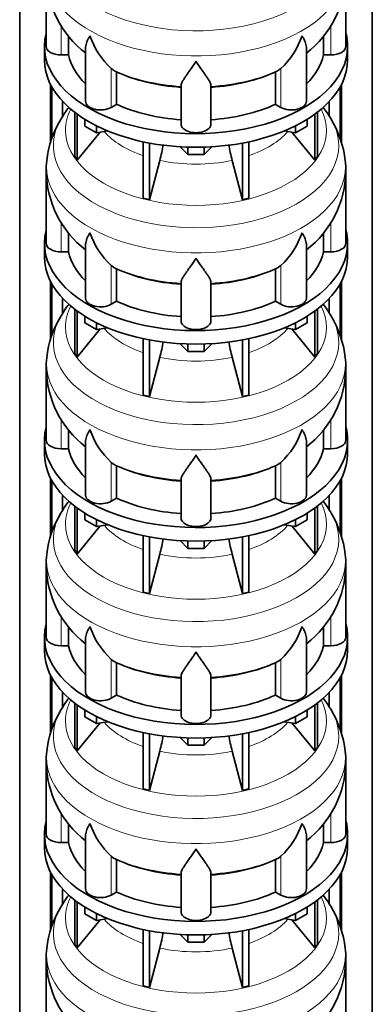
# Model space of a CAD drawing. Header units: millimetres. Extents: x 148 to 904, y -3609 to 2379.
# Tile 7 of 28: x 679 to 891, y -2977 to -2385. Entities that reach past the tile are written whole.
import ezdxf

# ---------------------------------------------------------------- set-up
doc = ezdxf.new("R2010")
doc.units = ezdxf.units.MM
doc.layers.add('MID_134-17', color=7, linetype='Continuous')
doc.layers.add('VSI134_DIFFUSORE', color=7, linetype='Continuous')

# ---------------------------------------------------------------- blocks, each defined once
blk = doc.blocks.new('SE4')
at = {"layer": 'MID_134-17', "color": 7, "linetype": 'Continuous', "lineweight": 35}
for p, q in [((679.43, -1292.98), (679.43, -3318.23)), ((891.05, -3318.23), (891.05, -1292.98)), ((697.93, -2459.64), (697.93, -2424.36)), ((698.69, -2456.98), (698.69, -2425.77)), ((871.79, -2425.77), (871.79, -2457.21)), ((872.54, -2424.36), (872.54, -2459.43)), ((705.2, -2443.33), (705.2, -2434.54)), ((865.27, -2434.54), (865.27, -2443.51)), ((697.93, -2578.03), (697.93, -2542.75)), ((698.69, -2575.37), (698.69, -2544.16)), ((871.79, -2544.16), (871.79, -2575.6)), ((872.54, -2542.75), (872.54, -2577.82)), ((705.2, -2561.72), (705.2, -2552.93)), ((865.27, -2552.93), (865.27, -2561.9)), ((697.93, -2696.42), (697.93, -2661.14)), ((698.69, -2693.77), (698.69, -2662.55)), ((871.79, -2662.55), (871.79, -2693.99)), ((872.54, -2661.14), (872.54, -2696.22)), ((705.2, -2680.12), (705.2, -2671.33)), ((865.27, -2671.33), (865.27, -2680.29)), ((697.93, -2814.81), (697.93, -2779.53)), ((698.69, -2812.16), (698.69, -2780.94)), ((871.79, -2780.94), (871.79, -2812.38)), ((872.54, -2779.53), (872.54, -2814.61)), ((705.2, -2798.51), (705.2, -2789.72)), ((865.27, -2789.72), (865.27, -2798.68)), ((697.93, -2933.2), (697.93, -2897.92)), ((698.69, -2930.55), (698.69, -2899.33)), ((871.79, -2899.33), (871.79, -2930.78)), ((872.54, -2897.92), (872.54, -2933)), ((705.2, -2916.9), (705.2, -2908.11)), ((865.27, -2908.11), (865.27, -2917.07))]:
    blk.add_line(p, q, dxfattribs=at)
at = {"layer": 'VSI134_DIFFUSORE', "color": 7, "linetype": 'Continuous', "lineweight": 35}
for p, q in [((695.24, -2358.32), (695.24, -2401.37)), ((875.24, -2401.37), (875.24, -2358.32)), ((708.77, -2406.57), (708.77, -2395.23)), ((861.71, -2395.2), (861.71, -2406.57)), ((694.24, -2401.37), (694.24, -2409.54)), ((718.96, -2402.28), (718.96, -2434.44)), ((851.51, -2434.44), (851.51, -2402.16)), ((876.24, -2409.54), (876.24, -2401.37)), ((704.24, -2406.57), (708.77, -2406.57)), ((861.71, -2406.57), (866.24, -2406.57)), ((735.75, -2415.82), (734.33, -2414.77)), ((836.15, -2414.77), (834.73, -2415.82)), ((737.53, -2436.27), (737.53, -2416.79)), ((832.95, -2416.79), (832.95, -2436.27)), ((776.24, -2448.14), (776.24, -2424.79)), ((794.24, -2448.14), (794.24, -2424.79)), ((734.33, -2438.12), (737.53, -2436.27)), ((832.95, -2436.27), (836.15, -2438.12)), ((712.41, -2441.04), (712.41, -2467.72)), ((713.94, -2442.19), (713.94, -2469.85)), ((856.53, -2442.19), (856.53, -2469.85)), ((858.07, -2441.04), (858.07, -2467.72)), ((718.48, -2449.3), (718.48, -2445.24)), ((725.42, -2453.31), (718.48, -2449.3)), ((725.42, -2453.31), (725.42, -2449.13)), ((845.05, -2453.31), (845.05, -2449.13)), ((851.99, -2449.3), (845.05, -2453.31)), ((851.99, -2449.3), (851.99, -2445.24)), ((713.94, -2469.85), (727.8, -2452.94)), ((732.25, -2452.25), (725.42, -2453.31)), ((845.05, -2453.31), (838.23, -2452.25)), ((842.67, -2452.94), (856.53, -2469.85)), ((753.54, -2458.79), (753.54, -2492.72)), ((757.24, -2459.53), (757.24, -2493.6)), ((780.33, -2466.44), (775.68, -2461.79)), ((780.33, -2466.44), (780.33, -2462)), ((794.8, -2461.79), (790.15, -2466.44)), ((790.15, -2466.44), (790.15, -2462)), ((813.24, -2459.53), (813.24, -2493.6)), ((816.93, -2458.79), (816.93, -2492.72)), ((712.41, -2467.72), (713.94, -2469.85)), ((790.15, -2466.44), (780.33, -2466.44)), ((856.53, -2469.85), (858.07, -2467.72)), ((757.24, -2493.6), (763.51, -2469.98)), ((806.96, -2469.98), (813.24, -2493.6)), ((695.24, -2476.71), (695.24, -2519.77)), ((875.24, -2519.77), (875.24, -2476.71)), ((753.54, -2492.72), (757.24, -2493.6)), ((813.24, -2493.6), (816.93, -2492.72)), ((708.77, -2524.96), (708.77, -2513.62)), ((861.71, -2513.59), (861.71, -2524.96)), ((694.24, -2519.77), (694.24, -2527.93)), ((718.96, -2520.67), (718.96, -2552.83)), ((851.51, -2552.83), (851.51, -2520.55)), ((876.24, -2527.93), (876.24, -2519.77)), ((704.24, -2524.96), (708.77, -2524.96)), ((861.71, -2524.96), (866.24, -2524.96)), ((735.75, -2534.21), (734.33, -2533.16)), ((836.15, -2533.16), (834.73, -2534.21)), ((737.53, -2554.66), (737.53, -2535.18)), ((832.95, -2535.18), (832.95, -2554.66)), ((776.24, -2566.53), (776.24, -2543.19)), ((794.24, -2566.53), (794.24, -2543.19)), ((734.33, -2556.51), (737.53, -2554.66)), ((832.95, -2554.66), (836.15, -2556.51)), ((712.41, -2559.43), (712.41, -2586.11)), ((713.94, -2560.58), (713.94, -2588.24)), ((856.53, -2560.58), (856.53, -2588.24)), ((858.07, -2559.43), (858.07, -2586.11)), ((718.48, -2567.69), (718.48, -2563.64)), ((725.42, -2571.7), (718.48, -2567.69)), ((725.42, -2571.7), (725.42, -2567.53)), ((845.05, -2571.7), (845.05, -2567.53)), ((851.99, -2567.69), (845.05, -2571.7)), ((851.99, -2567.69), (851.99, -2563.64)), ((713.94, -2588.24), (727.8, -2571.33)), ((732.25, -2570.64), (725.42, -2571.7)), ((845.05, -2571.7), (838.23, -2570.64)), ((842.67, -2571.33), (856.53, -2588.24)), ((753.54, -2577.18), (753.54, -2611.11)), ((757.24, -2577.92), (757.24, -2611.99)), ((780.33, -2584.83), (775.68, -2580.18)), ((780.33, -2584.83), (780.33, -2580.39)), ((794.8, -2580.18), (790.15, -2584.83)), ((790.15, -2584.83), (790.15, -2580.39)), ((813.24, -2577.92), (813.24, -2611.99)), ((816.93, -2577.18), (816.93, -2611.11)), ((712.41, -2586.11), (713.94, -2588.24)), ((790.15, -2584.83), (780.33, -2584.83)), ((856.53, -2588.24), (858.07, -2586.11)), ((757.24, -2611.99), (763.51, -2588.37)), ((806.96, -2588.37), (813.24, -2611.99)), ((695.24, -2595.1), (695.24, -2638.16)), ((875.24, -2638.16), (875.24, -2595.1)), ((753.54, -2611.11), (757.24, -2611.99)), ((813.24, -2611.99), (816.93, -2611.11)), ((708.77, -2643.35), (708.77, -2632.01)), ((861.71, -2631.98), (861.71, -2643.35)), ((694.24, -2638.16), (694.24, -2646.32)), ((718.96, -2639.06), (718.96, -2671.23)), ((851.51, -2671.23), (851.51, -2638.94)), ((876.24, -2646.32), (876.24, -2638.16)), ((704.24, -2643.35), (708.77, -2643.35)), ((861.71, -2643.35), (866.24, -2643.35)), ((735.75, -2652.61), (734.33, -2651.55)), ((836.15, -2651.55), (834.73, -2652.61)), ((737.53, -2673.05), (737.53, -2653.58)), ((832.95, -2653.58), (832.95, -2673.05)), ((776.24, -2684.92), (776.24, -2661.58)), ((794.24, -2684.92), (794.24, -2661.58)), ((734.33, -2674.9), (737.53, -2673.05)), ((832.95, -2673.05), (836.15, -2674.9)), ((712.41, -2677.83), (712.41, -2704.5)), ((713.94, -2678.97), (713.94, -2706.64)), ((856.53, -2678.97), (856.53, -2706.64)), ((858.07, -2677.83), (858.07, -2704.5)), ((718.48, -2686.08), (718.48, -2682.03)), ((725.42, -2690.09), (718.48, -2686.08)), ((725.42, -2690.09), (725.42, -2685.92)), ((845.05, -2690.09), (845.05, -2685.92)), ((851.99, -2686.08), (845.05, -2690.09)), ((851.99, -2686.08), (851.99, -2682.03)), ((713.94, -2706.64), (727.8, -2689.72)), ((732.25, -2689.04), (725.42, -2690.09)), ((845.05, -2690.09), (838.23, -2689.04)), ((842.67, -2689.72), (856.53, -2706.64)), ((753.54, -2695.57), (753.54, -2729.5)), ((757.24, -2696.31), (757.24, -2730.38)), ((780.33, -2703.22), (775.68, -2698.57)), ((780.33, -2703.22), (780.33, -2698.79)), ((794.8, -2698.57), (790.15, -2703.22)), ((790.15, -2703.22), (790.15, -2698.79)), ((813.24, -2696.31), (813.24, -2730.38)), ((816.93, -2695.57), (816.93, -2729.5)), ((712.41, -2704.5), (713.94, -2706.64)), ((790.15, -2703.22), (780.33, -2703.22)), ((856.53, -2706.64), (858.07, -2704.5)), ((757.24, -2730.38), (763.51, -2706.76)), ((806.96, -2706.76), (813.24, -2730.38)), ((695.24, -2713.49), (695.24, -2756.55)), ((875.24, -2756.55), (875.24, -2713.49)), ((753.54, -2729.5), (757.24, -2730.38)), ((813.24, -2730.38), (816.93, -2729.5)), ((708.77, -2761.75), (708.77, -2750.4)), ((861.71, -2750.37), (861.71, -2761.75)), ((694.24, -2756.55), (694.24, -2764.72)), ((718.96, -2757.45), (718.96, -2789.62)), ((851.51, -2789.62), (851.51, -2757.33)), ((876.24, -2764.72), (876.24, -2756.55)), ((704.24, -2761.75), (708.77, -2761.75)), ((861.71, -2761.75), (866.24, -2761.75)), ((735.75, -2771), (734.33, -2769.95)), ((836.15, -2769.95), (834.73, -2771)), ((737.53, -2791.44), (737.53, -2771.97)), ((832.95, -2771.97), (832.95, -2791.44)), ((776.24, -2803.32), (776.24, -2779.97)), ((794.24, -2803.32), (794.24, -2779.97)), ((734.33, -2793.29), (737.53, -2791.44)), ((832.95, -2791.44), (836.15, -2793.29)), ((712.41, -2796.22), (712.41, -2822.9)), ((713.94, -2797.36), (713.94, -2825.03)), ((856.53, -2797.36), (856.53, -2825.03)), ((858.07, -2796.22), (858.07, -2822.9)), ((718.48, -2804.48), (718.48, -2800.42)), ((725.42, -2808.48), (718.48, -2804.48)), ((725.42, -2808.48), (725.42, -2804.31)), ((845.05, -2808.48), (845.05, -2804.31)), ((851.99, -2804.48), (845.05, -2808.48)), ((851.99, -2804.48), (851.99, -2800.42)), ((713.94, -2825.03), (727.8, -2808.11)), ((732.25, -2807.43), (725.42, -2808.48)), ((845.05, -2808.48), (838.23, -2807.43)), ((842.67, -2808.11), (856.53, -2825.03)), ((753.54, -2813.96), (753.54, -2847.89)), ((757.24, -2814.71), (757.24, -2848.78)), ((780.33, -2821.61), (775.68, -2816.96)), ((780.33, -2821.61), (780.33, -2817.18)), ((794.8, -2816.96), (790.15, -2821.61)), ((790.15, -2821.61), (790.15, -2817.18)), ((813.24, -2814.71), (813.24, -2848.78)), ((816.93, -2813.96), (816.93, -2847.89)), ((712.41, -2822.9), (713.94, -2825.03)), ((790.15, -2821.61), (780.33, -2821.61)), ((856.53, -2825.03), (858.07, -2822.9)), ((757.24, -2848.78), (763.51, -2825.16)), ((806.96, -2825.16), (813.24, -2848.78)), ((695.24, -2831.89), (695.24, -2874.94)), ((875.24, -2874.94), (875.24, -2831.89)), ((753.54, -2847.89), (757.24, -2848.78)), ((813.24, -2848.78), (816.93, -2847.89)), ((708.77, -2880.14), (708.77, -2868.79)), ((861.71, -2868.76), (861.71, -2880.14)), ((694.24, -2874.94), (694.24, -2883.11)), ((718.96, -2875.85), (718.96, -2908.01)), ((851.51, -2908.01), (851.51, -2875.72)), ((876.24, -2883.11), (876.24, -2874.94)), ((704.24, -2880.14), (708.77, -2880.14)), ((861.71, -2880.14), (866.24, -2880.14)), ((735.75, -2889.39), (734.33, -2888.34)), ((836.15, -2888.34), (834.73, -2889.39)), ((737.53, -2909.84), (737.53, -2890.36)), ((832.95, -2890.36), (832.95, -2909.84)), ((776.24, -2921.71), (776.24, -2898.36)), ((794.24, -2921.71), (794.24, -2898.36)), ((734.33, -2911.68), (737.53, -2909.84)), ((832.95, -2909.84), (836.15, -2911.68)), ((712.41, -2914.61), (712.41, -2941.29)), ((713.94, -2915.76), (713.94, -2943.42)), ((856.53, -2915.76), (856.53, -2943.42)), ((858.07, -2914.61), (858.07, -2941.29)), ((718.48, -2922.87), (718.48, -2918.81)), ((725.42, -2926.87), (718.48, -2922.87)), ((725.42, -2926.87), (725.42, -2922.7)), ((845.05, -2926.87), (845.05, -2922.7)), ((851.99, -2922.87), (845.05, -2926.87)), ((851.99, -2922.87), (851.99, -2918.81)), ((713.94, -2943.42), (727.8, -2926.51)), ((732.25, -2925.82), (725.42, -2926.87)), ((845.05, -2926.87), (838.23, -2925.82)), ((842.67, -2926.51), (856.53, -2943.42)), ((753.54, -2932.36), (753.54, -2966.28)), ((757.24, -2933.1), (757.24, -2967.17)), ((780.33, -2940.01), (775.68, -2935.36)), ((780.33, -2940.01), (780.33, -2935.57)), ((794.8, -2935.36), (790.15, -2940.01)), ((790.15, -2940.01), (790.15, -2935.57)), ((813.24, -2933.1), (813.24, -2967.17)), ((816.93, -2932.36), (816.93, -2966.28)), ((712.41, -2941.29), (713.94, -2943.42)), ((790.15, -2940.01), (780.33, -2940.01)), ((856.53, -2943.42), (858.07, -2941.29)), ((757.24, -2967.17), (763.51, -2943.55)), ((806.96, -2943.55), (813.24, -2967.17)), ((695.24, -2950.28), (695.24, -2993.33)), ((875.24, -2993.33), (875.24, -2950.28)), ((753.54, -2966.28), (757.24, -2967.17)), ((813.24, -2967.17), (816.93, -2966.28))]:
    blk.add_line(p, q, dxfattribs=at)
at = {"layer": 'VSI134_DIFFUSORE', "color": 4, "linetype": 'Continuous', "lineweight": 9}
for p, q in [((704.24, -2406.57), (704.24, -2388.89)), ((866.24, -2406.57), (866.24, -2388.89)), ((734.33, -2438.12), (734.33, -2414.77)), ((836.15, -2438.12), (836.15, -2414.77)), ((704.24, -2524.96), (704.24, -2507.28)), ((866.24, -2524.96), (866.24, -2507.28)), ((734.33, -2556.51), (734.33, -2533.16)), ((836.15, -2556.51), (836.15, -2533.16)), ((704.24, -2643.35), (704.24, -2625.67)), ((866.24, -2643.35), (866.24, -2625.68)), ((734.33, -2674.9), (734.33, -2651.55)), ((836.15, -2674.9), (836.15, -2651.55)), ((704.24, -2761.75), (704.24, -2744.07)), ((866.24, -2761.75), (866.24, -2744.07)), ((734.33, -2793.29), (734.33, -2769.95)), ((836.15, -2793.29), (836.15, -2769.95)), ((704.24, -2880.14), (704.24, -2862.46)), ((866.24, -2880.14), (866.24, -2862.46)), ((734.33, -2911.68), (734.33, -2888.34)), ((836.15, -2911.68), (836.15, -2888.34))]:
    blk.add_line(p, q, dxfattribs=at)
at = {"layer": 'VSI134_DIFFUSORE', "color": 7, "linetype": 'Continuous', "lineweight": 35}
for centre, radius, start, end in [((756.15, -2357.38), 60.79, 180.89655, 232.18529), ((814.24, -2357.24), 60.93, 307.75017, 358.97847), ((766.83, -2379.81), 47.73, 198.63732, 227.08568), ((803.65, -2379.81), 47.73, 312.91434, 341.36277), ((743.66, -2403.43), 14.7, 237.45087, 245.35655), ((826.82, -2403.43), 14.7, 294.64345, 302.54913), ((762.27, -2478.97), 67.21, 142.39728, 149.56686), ((806.64, -2480.31), 69.27, 30.89344, 37.57041), ((754.43, -2476.09), 58.99, 148.13663, 174.2911), ((813.98, -2476.82), 61.16, 6.20429, 31.57302), ((673.67, -2445.67), 93.08, 344.85704, 350.83262), ((895.49, -2445.87), 91.75, 189.15261, 195.23149), ((720.92, -2474.87), 25.62, 169.50241, 184.14662), ((808.82, -2476.86), 66.35, 0.1222, 5.88106), ((756.15, -2475.77), 60.79, 180.89655, 232.18529), ((814.24, -2475.63), 60.93, 307.75017, 358.97847), ((766.83, -2498.21), 47.73, 198.63732, 227.08568), ((803.65, -2498.21), 47.73, 312.91434, 341.36277), ((743.66, -2521.82), 14.7, 237.45087, 245.35655), ((826.82, -2521.82), 14.7, 294.64345, 302.54913), ((762.27, -2597.37), 67.21, 142.39728, 149.56686), ((806.64, -2598.7), 69.27, 30.89344, 37.57041), ((754.43, -2594.48), 58.99, 148.13663, 174.2911), ((813.98, -2595.21), 61.16, 6.20429, 31.57302), ((673.67, -2564.06), 93.08, 344.85704, 350.83262), ((895.49, -2564.27), 91.75, 189.15261, 195.23149), ((720.92, -2593.26), 25.62, 169.50241, 184.14662), ((808.82, -2595.25), 66.35, 0.1222, 5.88106), ((756.15, -2594.16), 60.79, 180.89655, 232.18529), ((814.24, -2594.03), 60.93, 307.75017, 358.97847), ((766.83, -2616.6), 47.73, 198.63732, 227.08568), ((803.65, -2616.6), 47.73, 312.91434, 341.36277), ((743.66, -2640.21), 14.7, 237.45087, 245.35655), ((826.82, -2640.21), 14.7, 294.64345, 302.54913), ((762.27, -2715.76), 67.21, 142.39728, 149.56686), ((806.64, -2717.09), 69.27, 30.89344, 37.57041), ((754.43, -2712.87), 58.99, 148.13663, 174.2911), ((813.98, -2713.6), 61.16, 6.20429, 31.57302), ((673.67, -2682.45), 93.08, 344.85704, 350.83262), ((895.49, -2682.66), 91.75, 189.15261, 195.23149), ((720.92, -2711.65), 25.62, 169.50241, 184.14662), ((808.82, -2713.65), 66.35, 0.1222, 5.88106), ((756.15, -2712.56), 60.79, 180.89655, 232.18529), ((814.24, -2712.42), 60.93, 307.75017, 358.97847), ((766.83, -2734.99), 47.73, 198.63732, 227.08568), ((803.65, -2734.99), 47.73, 312.91434, 341.36277), ((743.66, -2758.61), 14.7, 237.45087, 245.35655), ((826.82, -2758.61), 14.7, 294.64345, 302.54913), ((762.27, -2834.15), 67.21, 142.39728, 149.56686), ((806.64, -2835.49), 69.27, 30.89344, 37.57041), ((754.43, -2831.27), 58.99, 148.13663, 174.2911), ((813.98, -2832), 61.16, 6.20429, 31.57302), ((673.67, -2800.84), 93.08, 344.85704, 350.83262), ((895.49, -2801.05), 91.75, 189.15261, 195.23149), ((720.92, -2830.05), 25.62, 169.50241, 184.14662), ((808.82, -2832.04), 66.35, 0.1222, 5.88106), ((756.15, -2830.95), 60.79, 180.89655, 232.18529), ((814.24, -2830.81), 60.93, 307.75017, 358.97847), ((766.83, -2853.38), 47.73, 198.63732, 227.08568), ((803.65, -2853.38), 47.73, 312.91434, 341.36277), ((743.66, -2877), 14.7, 237.45087, 245.35655), ((826.82, -2877), 14.7, 294.64345, 302.54913), ((762.27, -2952.54), 67.21, 142.39728, 149.56686), ((806.64, -2953.88), 69.27, 30.89344, 37.57041), ((754.43, -2949.66), 58.99, 148.13663, 174.2911), ((813.98, -2950.39), 61.16, 6.20429, 31.57302), ((673.67, -2919.23), 93.08, 344.85704, 350.83262), ((895.49, -2919.44), 91.75, 189.15261, 195.23149), ((720.92, -2948.44), 25.62, 169.50241, 184.14662), ((808.82, -2950.43), 66.35, 0.1222, 5.88106), ((756.15, -2949.34), 60.79, 180.89655, 232.18529), ((814.24, -2949.2), 60.93, 307.75017, 358.97847)]:
    blk.add_arc(centre, radius, start, end, dxfattribs=at)
at = {"layer": 'VSI134_DIFFUSORE', "color": 4, "linetype": 'Continuous', "lineweight": 9}
for centre, major_axis, start_param, end_param in [((785.24, -2342.6), (85.67, 0), 2.811924, 6.283185), ((785.24, -2355.36), (-89.83, 0), 0, 3.20939), ((785.24, -2379.9), (-79.5, 0), 0.898849, 1.457346), ((785.24, -2379.9), (79.5, 0), 4.82584, 5.384336), ((785.24, -2451.8), (-78.3, 0), 0, 3.425204), ((785.24, -2451.8), (-78.3, 0), 5.999574, 6.283185), ((785.24, -2460.99), (85.67, 0), 2.811924, 6.283185), ((785.24, -2460.99), (85.67, 0), 0, 0.331859), ((785.24, -2436.68), (-61.63, 0), 0.463231, 1.030574), ((785.24, -2436.68), (61.63, 0), 5.252612, 5.819954), ((785.24, -2473.75), (-89.83, 0), 0, 3.20939), ((785.24, -2473.75), (-89.83, 0), 6.215499, 6.283185), ((785.24, -2436.68), (-61.63, 0), 1.210556, 1.931037), ((785.24, -2498.29), (-79.5, 0), 0.898849, 1.457346), ((785.24, -2498.29), (79.5, 0), 4.82584, 5.384336), ((785.24, -2570.19), (-78.3, 0), 0, 3.425204), ((785.24, -2570.19), (-78.3, 0), 5.999574, 6.283185), ((785.24, -2579.38), (85.67, 0), 2.811924, 6.283185), ((785.24, -2579.38), (85.67, 0), 0, 0.331859), ((785.24, -2555.08), (-61.63, 0), 0.463231, 1.030574), ((785.24, -2555.08), (61.63, 0), 5.252612, 5.819954), ((785.24, -2592.14), (-89.83, 0), 0, 3.20939), ((785.24, -2592.14), (-89.83, 0), 6.215499, 6.283185), ((785.24, -2555.08), (-61.63, 0), 1.210556, 1.931037), ((785.24, -2616.68), (-79.5, 0), 0.898849, 1.457346), ((785.24, -2616.68), (79.5, 0), 4.82584, 5.384336), ((785.24, -2688.58), (-78.3, 0), 0, 3.425204), ((785.24, -2688.58), (-78.3, 0), 5.999574, 6.283185), ((785.24, -2697.78), (85.67, 0), 2.811924, 6.283185), ((785.24, -2697.78), (85.67, 0), 0, 0.331859), ((785.24, -2673.47), (-61.63, 0), 0.463231, 1.030574), ((785.24, -2673.47), (61.63, 0), 5.252612, 5.819954), ((785.24, -2710.53), (-89.83, 0), 0, 3.20939), ((785.24, -2710.53), (-89.83, 0), 6.215499, 6.283185), ((785.24, -2673.47), (-61.63, 0), 1.210556, 1.931037), ((785.24, -2735.08), (-79.5, 0), 0.898849, 1.457346), ((785.24, -2735.08), (79.5, 0), 4.82584, 5.384336), ((785.24, -2806.98), (-78.3, 0), 0, 3.425204), ((785.24, -2806.98), (-78.3, 0), 5.999574, 6.283185), ((785.24, -2816.17), (85.67, 0), 2.811924, 6.283185), ((785.24, -2816.17), (85.67, 0), 0, 0.331859), ((785.24, -2791.86), (-61.63, 0), 0.463231, 1.030574), ((785.24, -2791.86), (61.63, 0), 5.252612, 5.819954), ((785.24, -2828.92), (-89.83, 0), 0, 3.20939), ((785.24, -2828.92), (-89.83, 0), 6.215499, 6.283185), ((785.24, -2791.86), (-61.63, 0), 1.210556, 1.931037), ((785.24, -2853.47), (-79.5, 0), 0.898849, 1.457346), ((785.24, -2853.47), (79.5, 0), 4.82584, 5.384336), ((785.24, -2925.37), (-78.3, 0), 0, 3.425204), ((785.24, -2925.37), (-78.3, 0), 5.999574, 6.283185), ((785.24, -2934.56), (85.67, 0), 2.811924, 6.283185), ((785.24, -2934.56), (85.67, 0), 0, 0.331859), ((785.24, -2910.25), (-61.63, 0), 0.463231, 1.030574), ((785.24, -2910.25), (61.63, 0), 5.252612, 5.819954), ((785.24, -2947.32), (-89.83, 0), 0, 3.20939), ((785.24, -2947.32), (-89.83, 0), 6.215499, 6.283185), ((785.24, -2910.25), (-61.63, 0), 1.210556, 1.931037)]:
    blk.add_ellipse(centre, major_axis=major_axis, ratio=0.57735, start_param=start_param, end_param=end_param, dxfattribs=at)
at = {"layer": 'VSI134_DIFFUSORE', "color": 7, "linetype": 'Continuous', "lineweight": 35}
for centre, major_axis, start_param, end_param in [((785.24, -2401.37), (91, 0), 2.993207, 6.283185), ((785.24, -2401.37), (91, 0), 0, 0.148386), ((704.24, -2401.37), (9, 0), 3.141593, 4.712389), ((866.24, -2401.37), (-9, 0), 1.570796, 3.141593), ((785.24, -2401.37), (-77, 0), 0.117151, 0.534109), ((785.24, -2401.37), (77, 0), 5.749077, 6.166034), ((785.24, -2409.54), (-91, 0), 0, 3.141593), ((785.24, -2381.9), (-77, 0), 0.902549, 1.453645), ((785.24, -2381.9), (77, 0), 4.82954, 5.380636), ((727.96, -2434.44), (9, 0), 3.141593, 5.497787), ((785.24, -2401.37), (-77, 0), 0.902549, 1.453645), ((785.24, -2401.37), (77, 0), 4.82954, 5.380636), ((842.51, -2434.44), (-9, 0), 0.785398, 3.141593), ((785.24, -2448.14), (-9, 0), 0, 3.141593), ((785.24, -2519.77), (91, 0), 2.993207, 6.283185), ((785.24, -2519.77), (91, 0), 0, 0.148386), ((704.24, -2519.77), (9, 0), 3.141593, 4.712389), ((866.24, -2519.77), (-9, 0), 1.570796, 3.141593), ((785.24, -2519.77), (-77, 0), 0.117151, 0.534109), ((785.24, -2519.77), (77, 0), 5.749077, 6.166034), ((785.24, -2527.93), (-91, 0), 0, 3.141593), ((785.24, -2500.29), (-77, 0), 0.902549, 1.453645), ((785.24, -2500.29), (77, 0), 4.82954, 5.380636), ((727.96, -2552.83), (9, 0), 3.141593, 5.497787), ((785.24, -2519.77), (-77, 0), 0.902549, 1.453645), ((785.24, -2519.77), (77, 0), 4.82954, 5.380636), ((842.51, -2552.83), (-9, 0), 0.785398, 3.141593), ((785.24, -2566.53), (-9, 0), 0, 3.141593), ((785.24, -2638.16), (91, 0), 2.993207, 6.283185), ((785.24, -2638.16), (91, 0), 0, 0.148386), ((704.24, -2638.16), (9, 0), 3.141593, 4.712389), ((866.24, -2638.16), (-9, 0), 1.570796, 3.141593), ((785.24, -2638.16), (-77, 0), 0.117151, 0.534109), ((785.24, -2638.16), (77, 0), 5.749077, 6.166034), ((785.24, -2646.32), (-91, 0), 0, 3.141593), ((785.24, -2618.68), (-77, 0), 0.902549, 1.453645), ((785.24, -2618.68), (77, 0), 4.82954, 5.380636), ((727.96, -2671.23), (9, 0), 3.141593, 5.497787), ((785.24, -2638.16), (-77, 0), 0.902549, 1.453645), ((785.24, -2638.16), (77, 0), 4.82954, 5.380636), ((842.51, -2671.23), (-9, 0), 0.785398, 3.141593), ((785.24, -2684.92), (-9, 0), 0, 3.141593), ((785.24, -2756.55), (91, 0), 2.993207, 6.283185), ((785.24, -2756.55), (91, 0), 0, 0.148386), ((704.24, -2756.55), (9, 0), 3.141593, 4.712389), ((866.24, -2756.55), (-9, 0), 1.570796, 3.141593), ((785.24, -2756.55), (-77, 0), 0.117151, 0.534109), ((785.24, -2756.55), (77, 0), 5.749077, 6.166034), ((785.24, -2764.72), (-91, 0), 0, 3.141593), ((785.24, -2737.07), (-77, 0), 0.902549, 1.453645), ((785.24, -2737.07), (77, 0), 4.82954, 5.380636), ((727.96, -2789.62), (9, 0), 3.141593, 5.497787), ((785.24, -2756.55), (-77, 0), 0.902549, 1.453645), ((785.24, -2756.55), (77, 0), 4.82954, 5.380636), ((842.51, -2789.62), (-9, 0), 0.785398, 3.141593), ((785.24, -2803.32), (-9, 0), 0, 3.141593), ((785.24, -2874.94), (91, 0), 2.993207, 6.283185), ((785.24, -2874.94), (91, 0), 0, 0.148386), ((704.24, -2874.94), (9, 0), 3.141593, 4.712389), ((866.24, -2874.94), (-9, 0), 1.570796, 3.141593), ((785.24, -2874.94), (-77, 0), 0.117151, 0.534109), ((785.24, -2874.94), (77, 0), 5.749077, 6.166034), ((785.24, -2883.11), (-91, 0), 0, 3.141593), ((785.24, -2855.47), (-77, 0), 0.902549, 1.453645), ((785.24, -2855.47), (77, 0), 4.82954, 5.380636), ((727.96, -2908.01), (9, 0), 3.141593, 5.497787), ((785.24, -2874.94), (-77, 0), 0.902549, 1.453645), ((785.24, -2874.94), (77, 0), 4.82954, 5.380636), ((842.51, -2908.01), (-9, 0), 0.785398, 3.141593), ((785.24, -2921.71), (-9, 0), 0, 3.141593)]:
    blk.add_ellipse(centre, major_axis=major_axis, ratio=0.57735, start_param=start_param, end_param=end_param, dxfattribs=at)
for points, knots in [([(718.96, -2402.3), (718.96, -2402.14), (718.97, -2401.98), (719.05, -2400.8), (719.34, -2399.75), (720.01, -2398.08), (720.27, -2397.5), (720.73, -2396.61), (720.89, -2396.31), (721.14, -2395.85), (721.28, -2395.62), (721.41, -2395.38), (721.5, -2395.23), (721.55, -2395.15), (721.6, -2395.07)], [0.4600931, 0.4600931, 0.4600931, 0.4600931, 0.5, 0.5, 0.75, 0.75, 0.875, 0.875, 0.9375, 0.9375, 0.96875, 0.984375, 0.984375, 1, 1, 1, 1]), ([(851.51, -2402.25), (851.51, -2402.12), (851.51, -2401.98), (851.46, -2401.34), (851.37, -2400.83), (851.11, -2399.77), (850.92, -2399.22), (850.47, -2398.09), (850.21, -2397.51), (849.75, -2396.62), (849.59, -2396.31), (849.33, -2395.85), (849.24, -2395.7), (849.06, -2395.38), (848.97, -2395.22), (848.88, -2395.07)], [0.4658143, 0.4658143, 0.4658143, 0.4658143, 0.5, 0.5, 0.625, 0.625, 0.75, 0.75, 0.875, 0.875, 0.9375, 0.9375, 0.96875, 0.96875, 1, 1, 1, 1]), ([(785.24, -2410.29), (785.11, -2410.5), (784.97, -2410.71), (784.71, -2411.13), (784.57, -2411.34), (784.18, -2411.96), (783.91, -2412.36), (783.13, -2413.55), (782.61, -2414.32), (781.6, -2415.79), (781.1, -2416.51), (780.15, -2417.86), (779.7, -2418.5), (778.86, -2419.72), (778.46, -2420.3), (777.92, -2421.12), (777.75, -2421.39), (777.43, -2421.9), (777.27, -2422.15), (776.86, -2422.87), (776.64, -2423.31), (776.33, -2424.11), (776.24, -2424.47), (776.24, -2424.79)], [0, 0, 0, 0, 0.03125, 0.03125, 0.0625, 0.0625, 0.125, 0.125, 0.25, 0.25, 0.375, 0.375, 0.5, 0.5, 0.625, 0.625, 0.6875, 0.6875, 0.75, 0.75, 0.875, 0.875, 1, 1, 1, 1]), ([(794.24, -2424.79), (794.24, -2424.47), (794.15, -2424.11), (793.84, -2423.31), (793.61, -2422.87), (793.2, -2422.16), (793.05, -2421.91), (792.73, -2421.39), (792.56, -2421.12), (792.02, -2420.3), (791.62, -2419.73), (790.78, -2418.5), (790.32, -2417.86), (789.38, -2416.51), (788.88, -2415.8), (787.87, -2414.32), (787.35, -2413.56), (786.56, -2412.36), (786.3, -2411.96), (785.9, -2411.34), (785.77, -2411.13), (785.5, -2410.71), (785.37, -2410.5), (785.24, -2410.29)], [0, 0, 0, 0, 0.125, 0.125, 0.25, 0.25, 0.3125, 0.3125, 0.375, 0.375, 0.5, 0.5, 0.625, 0.625, 0.75, 0.75, 0.875, 0.875, 0.9375, 0.9375, 0.96875, 0.96875, 1, 1, 1, 1]), ([(718.96, -2520.69), (718.96, -2520.53), (718.97, -2520.37), (719.05, -2519.2), (719.34, -2518.14), (720.01, -2516.47), (720.27, -2515.9), (720.73, -2515.01), (720.89, -2514.7), (721.14, -2514.24), (721.28, -2514.01), (721.41, -2513.78), (721.5, -2513.62), (721.55, -2513.54), (721.6, -2513.46)], [0.4600931, 0.4600931, 0.4600931, 0.4600931, 0.5, 0.5, 0.75, 0.75, 0.875, 0.875, 0.9375, 0.9375, 0.96875, 0.984375, 0.984375, 1, 1, 1, 1]), ([(851.51, -2520.64), (851.51, -2520.51), (851.51, -2520.37), (851.46, -2519.74), (851.37, -2519.22), (851.11, -2518.16), (850.92, -2517.61), (850.47, -2516.48), (850.21, -2515.9), (849.75, -2515.01), (849.59, -2514.71), (849.33, -2514.24), (849.24, -2514.09), (849.06, -2513.78), (848.97, -2513.62), (848.88, -2513.46)], [0.4658143, 0.4658143, 0.4658143, 0.4658143, 0.5, 0.5, 0.625, 0.625, 0.75, 0.75, 0.875, 0.875, 0.9375, 0.9375, 0.96875, 0.96875, 1, 1, 1, 1]), ([(785.24, -2528.68), (785.11, -2528.89), (784.97, -2529.1), (784.71, -2529.52), (784.57, -2529.73), (784.18, -2530.35), (783.91, -2530.75), (783.13, -2531.94), (782.61, -2532.71), (781.6, -2534.19), (781.1, -2534.9), (780.15, -2536.25), (779.7, -2536.89), (778.86, -2538.12), (778.46, -2538.69), (777.92, -2539.51), (777.75, -2539.78), (777.43, -2540.3), (777.27, -2540.55), (776.86, -2541.27), (776.64, -2541.71), (776.33, -2542.5), (776.24, -2542.87), (776.24, -2543.19)], [0, 0, 0, 0, 0.03125, 0.03125, 0.0625, 0.0625, 0.125, 0.125, 0.25, 0.25, 0.375, 0.375, 0.5, 0.5, 0.625, 0.625, 0.6875, 0.6875, 0.75, 0.75, 0.875, 0.875, 1, 1, 1, 1]), ([(794.24, -2543.19), (794.24, -2542.87), (794.15, -2542.51), (793.84, -2541.71), (793.61, -2541.27), (793.2, -2540.55), (793.05, -2540.3), (792.73, -2539.78), (792.56, -2539.52), (792.02, -2538.7), (791.62, -2538.12), (790.78, -2536.9), (790.32, -2536.25), (789.38, -2534.9), (788.88, -2534.19), (787.87, -2532.71), (787.35, -2531.95), (786.56, -2530.75), (786.3, -2530.35), (785.9, -2529.73), (785.77, -2529.52), (785.5, -2529.1), (785.37, -2528.89), (785.24, -2528.68)], [0, 0, 0, 0, 0.125, 0.125, 0.25, 0.25, 0.3125, 0.3125, 0.375, 0.375, 0.5, 0.5, 0.625, 0.625, 0.75, 0.75, 0.875, 0.875, 0.9375, 0.9375, 0.96875, 0.96875, 1, 1, 1, 1]), ([(718.96, -2639.09), (718.96, -2638.93), (718.97, -2638.76), (719.05, -2637.59), (719.34, -2636.54), (720.01, -2634.86), (720.27, -2634.29), (720.73, -2633.4), (720.89, -2633.1), (721.14, -2632.64), (721.28, -2632.4), (721.41, -2632.17), (721.5, -2632.01), (721.55, -2631.93), (721.6, -2631.85)], [0.4600931, 0.4600931, 0.4600931, 0.4600931, 0.5, 0.5, 0.75, 0.75, 0.875, 0.875, 0.9375, 0.9375, 0.96875, 0.984375, 0.984375, 1, 1, 1, 1]), ([(851.51, -2639.04), (851.51, -2638.9), (851.51, -2638.77), (851.46, -2638.13), (851.37, -2637.61), (851.11, -2636.55), (850.92, -2636), (850.47, -2634.88), (850.21, -2634.3), (849.75, -2633.4), (849.59, -2633.1), (849.33, -2632.64), (849.24, -2632.48), (849.06, -2632.17), (848.97, -2632.01), (848.88, -2631.85)], [0.4658143, 0.4658143, 0.4658143, 0.4658143, 0.5, 0.5, 0.625, 0.625, 0.75, 0.75, 0.875, 0.875, 0.9375, 0.9375, 0.96875, 0.96875, 1, 1, 1, 1]), ([(785.24, -2647.07), (785.11, -2647.28), (784.97, -2647.49), (784.71, -2647.91), (784.57, -2648.12), (784.18, -2648.74), (783.91, -2649.14), (783.13, -2650.34), (782.61, -2651.1), (781.6, -2652.58), (781.1, -2653.29), (780.15, -2654.64), (779.7, -2655.29), (778.86, -2656.51), (778.46, -2657.09), (777.92, -2657.91), (777.75, -2658.17), (777.43, -2658.69), (777.27, -2658.94), (776.86, -2659.66), (776.64, -2660.1), (776.33, -2660.9), (776.24, -2661.26), (776.24, -2661.58)], [0, 0, 0, 0, 0.03125, 0.03125, 0.0625, 0.0625, 0.125, 0.125, 0.25, 0.25, 0.375, 0.375, 0.5, 0.5, 0.625, 0.625, 0.6875, 0.6875, 0.75, 0.75, 0.875, 0.875, 1, 1, 1, 1]), ([(794.24, -2661.58), (794.24, -2661.26), (794.15, -2660.9), (793.84, -2660.1), (793.61, -2659.66), (793.2, -2658.94), (793.05, -2658.69), (792.73, -2658.17), (792.56, -2657.91), (792.02, -2657.09), (791.62, -2656.51), (790.78, -2655.29), (790.32, -2654.65), (789.38, -2653.29), (788.88, -2652.58), (787.87, -2651.11), (787.35, -2650.34), (786.56, -2649.15), (786.3, -2648.74), (785.9, -2648.12), (785.77, -2647.91), (785.5, -2647.49), (785.37, -2647.28), (785.24, -2647.07)], [0, 0, 0, 0, 0.125, 0.125, 0.25, 0.25, 0.3125, 0.3125, 0.375, 0.375, 0.5, 0.5, 0.625, 0.625, 0.75, 0.75, 0.875, 0.875, 0.9375, 0.9375, 0.96875, 0.96875, 1, 1, 1, 1]), ([(718.96, -2757.48), (718.96, -2757.32), (718.97, -2757.16), (719.05, -2755.98), (719.34, -2754.93), (720.01, -2753.25), (720.27, -2752.68), (720.73, -2751.79), (720.89, -2751.49), (721.14, -2751.03), (721.28, -2750.79), (721.41, -2750.56), (721.5, -2750.4), (721.55, -2750.32), (721.6, -2750.24)], [0.4600931, 0.4600931, 0.4600931, 0.4600931, 0.5, 0.5, 0.75, 0.75, 0.875, 0.875, 0.9375, 0.9375, 0.96875, 0.984375, 0.984375, 1, 1, 1, 1]), ([(851.51, -2757.43), (851.51, -2757.29), (851.51, -2757.16), (851.46, -2756.52), (851.37, -2756.01), (851.11, -2754.94), (850.92, -2754.39), (850.47, -2753.27), (850.21, -2752.69), (849.75, -2751.79), (849.59, -2751.49), (849.33, -2751.03), (849.24, -2750.87), (849.06, -2750.56), (848.97, -2750.4), (848.88, -2750.24)], [0.4658143, 0.4658143, 0.4658143, 0.4658143, 0.5, 0.5, 0.625, 0.625, 0.75, 0.75, 0.875, 0.875, 0.9375, 0.9375, 0.96875, 0.96875, 1, 1, 1, 1]), ([(785.24, -2765.46), (785.11, -2765.67), (784.97, -2765.89), (784.71, -2766.31), (784.57, -2766.51), (784.18, -2767.13), (783.91, -2767.54), (783.13, -2768.73), (782.61, -2769.49), (781.6, -2770.97), (781.1, -2771.68), (780.15, -2773.04), (779.7, -2773.68), (778.86, -2774.9), (778.46, -2775.48), (777.92, -2776.3), (777.75, -2776.56), (777.43, -2777.08), (777.27, -2777.33), (776.86, -2778.05), (776.64, -2778.49), (776.33, -2779.29), (776.24, -2779.65), (776.24, -2779.97)], [0, 0, 0, 0, 0.03125, 0.03125, 0.0625, 0.0625, 0.125, 0.125, 0.25, 0.25, 0.375, 0.375, 0.5, 0.5, 0.625, 0.625, 0.6875, 0.6875, 0.75, 0.75, 0.875, 0.875, 1, 1, 1, 1]), ([(794.24, -2779.97), (794.24, -2779.65), (794.15, -2779.29), (793.84, -2778.49), (793.61, -2778.05), (793.2, -2777.33), (793.05, -2777.08), (792.73, -2776.57), (792.56, -2776.3), (792.02, -2775.48), (791.62, -2774.9), (790.78, -2773.68), (790.32, -2773.04), (789.38, -2771.69), (788.88, -2770.97), (787.87, -2769.5), (787.35, -2768.73), (786.56, -2767.54), (786.3, -2767.13), (785.9, -2766.51), (785.77, -2766.31), (785.5, -2765.89), (785.37, -2765.67), (785.24, -2765.46)], [0, 0, 0, 0, 0.125, 0.125, 0.25, 0.25, 0.3125, 0.3125, 0.375, 0.375, 0.5, 0.5, 0.625, 0.625, 0.75, 0.75, 0.875, 0.875, 0.9375, 0.9375, 0.96875, 0.96875, 1, 1, 1, 1]), ([(718.96, -2875.87), (718.96, -2875.71), (718.97, -2875.55), (719.05, -2874.37), (719.34, -2873.32), (720.01, -2871.65), (720.27, -2871.07), (720.73, -2870.18), (720.89, -2869.88), (721.14, -2869.42), (721.28, -2869.19), (721.41, -2868.95), (721.5, -2868.79), (721.55, -2868.71), (721.6, -2868.64)], [0.4600931, 0.4600931, 0.4600931, 0.4600931, 0.5, 0.5, 0.75, 0.75, 0.875, 0.875, 0.9375, 0.9375, 0.96875, 0.984375, 0.984375, 1, 1, 1, 1]), ([(851.51, -2875.82), (851.51, -2875.69), (851.51, -2875.55), (851.46, -2874.91), (851.37, -2874.4), (851.11, -2873.34), (850.92, -2872.79), (850.47, -2871.66), (850.21, -2871.08), (849.75, -2870.19), (849.59, -2869.88), (849.33, -2869.42), (849.24, -2869.26), (849.06, -2868.95), (848.97, -2868.79), (848.88, -2868.64)], [0.4658143, 0.4658143, 0.4658143, 0.4658143, 0.5, 0.5, 0.625, 0.625, 0.75, 0.75, 0.875, 0.875, 0.9375, 0.9375, 0.96875, 0.96875, 1, 1, 1, 1]), ([(785.24, -2883.85), (785.11, -2884.07), (784.97, -2884.28), (784.71, -2884.7), (784.57, -2884.91), (784.18, -2885.52), (783.91, -2885.93), (783.13, -2887.12), (782.61, -2887.89), (781.6, -2889.36), (781.1, -2890.07), (780.15, -2891.43), (779.7, -2892.07), (778.86, -2893.29), (778.46, -2893.87), (777.92, -2894.69), (777.75, -2894.96), (777.43, -2895.47), (777.27, -2895.72), (776.86, -2896.44), (776.64, -2896.88), (776.33, -2897.68), (776.24, -2898.04), (776.24, -2898.36)], [0, 0, 0, 0, 0.03125, 0.03125, 0.0625, 0.0625, 0.125, 0.125, 0.25, 0.25, 0.375, 0.375, 0.5, 0.5, 0.625, 0.625, 0.6875, 0.6875, 0.75, 0.75, 0.875, 0.875, 1, 1, 1, 1]), ([(794.24, -2898.36), (794.24, -2898.04), (794.15, -2897.68), (793.84, -2896.88), (793.61, -2896.44), (793.2, -2895.72), (793.05, -2895.47), (792.73, -2894.96), (792.56, -2894.69), (792.02, -2893.87), (791.62, -2893.29), (790.78, -2892.07), (790.32, -2891.43), (789.38, -2890.08), (788.88, -2889.37), (787.87, -2887.89), (787.35, -2887.12), (786.56, -2885.93), (786.3, -2885.53), (785.9, -2884.91), (785.77, -2884.7), (785.5, -2884.28), (785.37, -2884.07), (785.24, -2883.85)], [0, 0, 0, 0, 0.125, 0.125, 0.25, 0.25, 0.3125, 0.3125, 0.375, 0.375, 0.5, 0.5, 0.625, 0.625, 0.75, 0.75, 0.875, 0.875, 0.9375, 0.9375, 0.96875, 0.96875, 1, 1, 1, 1])]:
    blk.add_open_spline(points, degree=3, knots=knots, dxfattribs=at)

msp = doc.modelspace()

# ---------------------------------------------------------------- block references
msp.add_blockref('SE4', (0, 0))

doc.saveas('drawing.dxf')
